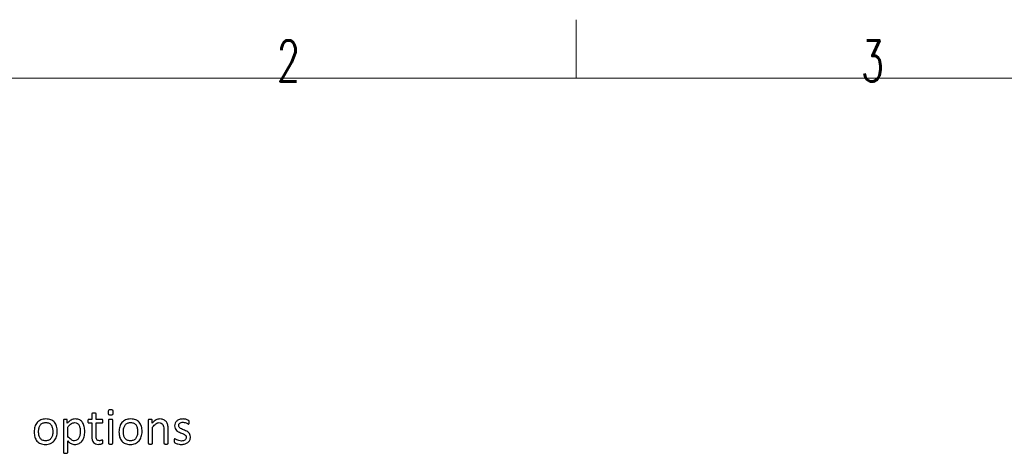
# Model space of a CAD drawing. Header units: inches. Extents: x 0 to 20790, y -12 to 14700.
# Tile 62 of 133: x 1727 to 4678, y 13403 to 14700. Entities that reach past the tile are written whole.
import ezdxf

# ---------------------------------------------------------------- set-up
doc = ezdxf.new("R2010")
doc.units = ezdxf.units.IN
doc.layers.add('210', color=7, linetype='Continuous', true_color=0xffffff)
doc.layers.add('254', color=7, linetype='Continuous', true_color=0xffffff)
doc.styles.add('latin_extended', font='simplex.shx')

msp = doc.modelspace()

# ---------------------------------------------------------------- linework, layer by layer
at = {"layer": '210', "color": 7, "linetype": 'Continuous', "lineweight": 18}
for p, q in [((3395, 14525), (3395, 14700)), ((175, 14525), (20615, 14525))]:
    msp.add_line(p, q, dxfattribs=at)
at = {"layer": '254', "color": 2, "linetype": 'Continuous', "lineweight": 25}
for points, knots in [([(1944, 13521.343), (1943.827, 13521.026), (1943.74, 13520.709), (1943.74, 13514.852), (1943.74, 13509.37), (1943.74, 13503.888)], [0, 0, 0, 0, 0.06403941, 0.06403941, 1, 1, 1, 1]), ([(1946.971, 13522.642), (1946.164, 13522.555), (1945.5, 13522.382), (1944.519, 13521.92), (1944.202, 13521.661), (1944, 13521.343)], [0, 0, 0, 0, 0.5, 0.5, 1, 1, 1, 1]), ([(1953.203, 13522.642), (1952.395, 13522.757), (1951.328, 13522.815), (1948.818, 13522.815), (1947.779, 13522.757), (1946.971, 13522.642)], [0, 0, 0, 0, 0.50574713, 0.50574713, 1, 1, 1, 1]), ([(1956.435, 13503.888), (1956.435, 13509.37), (1956.435, 13514.852), (1956.435, 13520.709), (1956.319, 13521.026), (1955.915, 13521.661), (1955.598, 13521.92), (1954.675, 13522.382), (1954.011, 13522.555), (1953.203, 13522.642)], [0, 0, 0, 0, 0.82969432, 0.82969432, 0.88646288, 0.88646288, 0.94323144, 0.94323144, 1, 1, 1, 1]), ([(1993.653, 13531.182), (1992.528, 13530.114), (1991.98, 13528.095), (1991.98, 13522.18), (1992.528, 13520.189), (1994.721, 13518.112), (1996.769, 13517.564), (2002.771, 13517.564), (2004.848, 13518.112), (2005.973, 13519.18)], [0, 0, 0, 0, 0.25062011, 0.25062011, 0.49880702, 0.49880702, 0.74699393, 0.74699393, 1, 1, 1, 1]), ([(2005.973, 13519.18), (2007.098, 13520.276), (2007.675, 13522.296), (2007.675, 13528.181), (2007.127, 13530.172), (2004.906, 13532.279), (2002.857, 13532.798), (1996.856, 13532.798), (1994.779, 13532.278), (1993.653, 13531.182)], [0, 0, 0, 0, 0.25583863, 0.25583863, 0.50670952, 0.50670952, 0.75098317, 0.75098317, 1, 1, 1, 1]), ([(1837.739, 13452.446), (1839.21, 13457.206), (1839.96, 13462.399), (1839.96, 13473.825), (1839.239, 13479.018), (1836.467, 13488.259), (1834.305, 13492.174), (1828.696, 13498.651), (1825.159, 13501.118), (1816.667, 13504.469), (1811.715, 13505.331), (1800.145, 13505.331), (1794.981, 13504.407), (1786.152, 13500.599), (1782.488, 13497.945), (1776.571, 13491.051), (1774.38, 13486.981), (1772.909, 13482.221)], [0, 0, 0, 0, 0.11961826, 0.11961826, 0.24291707, 0.24291707, 0.36643001, 0.36643001, 0.4904903, 0.4904903, 0.61484086, 0.61484086, 0.74360996, 0.74360996, 0.87237907, 0.87237907, 1, 1, 1, 1]), ([(1795.038, 13442.146), (1792.297, 13443.588), (1790.133, 13445.579), (1786.902, 13450.541), (1785.748, 13453.455), (1784.369, 13460.121), (1784.017, 13463.698), (1784.017, 13471.43), (1784.45, 13475.094), (1786.132, 13481.764), (1787.45, 13484.644), (1790.926, 13489.51), (1793.134, 13491.395), (1798.535, 13494.038), (1801.761, 13494.713), (1809.551, 13494.713), (1812.926, 13493.992), (1818.338, 13491.056), (1820.514, 13489.087), (1823.688, 13484.067), (1824.842, 13481.124), (1825.535, 13477.806)], [0, 0, 0, 0, 0.09532808, 0.09532808, 0.19065616, 0.19065616, 0.28519632, 0.28519632, 0.38260134, 0.38260134, 0.48100534, 0.48100534, 0.58018659, 0.58018659, 0.67851746, 0.67851746, 0.78599539, 0.78599539, 0.89299769, 0.89299769, 1, 1, 1, 1]), ([(1869.533, 13502.994), (1869.36, 13503.282), (1869.043, 13503.513), (1868.12, 13503.917), (1867.543, 13504.061), (1866.158, 13504.234), (1865.263, 13504.263), (1863.157, 13504.263), (1862.292, 13504.234), (1860.849, 13504.061), (1860.272, 13503.917), (1859.349, 13503.513), (1859.031, 13503.282), (1858.743, 13502.705), (1858.656, 13502.33), (1858.656, 13469.641), (1858.656, 13437.414), (1858.656, 13404.754), (1858.743, 13404.407), (1858.916, 13404.09)], [0, 0, 0, 0, 0.01320485, 0.01320485, 0.02640971, 0.02640971, 0.03961456, 0.03961456, 0.05246253, 0.05246253, 0.06531049, 0.06531049, 0.07815846, 0.07815846, 0.09100642, 0.09100642, 0.98795503, 0.98795503, 1, 1, 1, 1]), ([(1869.822, 13492.578), (1869.822, 13495.675), (1869.822, 13498.772), (1869.822, 13502.33), (1869.735, 13502.705), (1869.533, 13502.994)], [0, 0, 0, 0, 0.87027027, 0.87027027, 1, 1, 1, 1]), ([(1881.767, 13502.157), (1879.805, 13501.09), (1877.843, 13499.791), (1873.95, 13496.586), (1871.928, 13494.713), (1869.822, 13492.578)], [0, 0, 0, 0, 0.50402671, 0.50402671, 1, 1, 1, 1]), ([(1871.351, 13480.893), (1873.342, 13483.403), (1875.246, 13485.51), (1878.853, 13488.942), (1880.555, 13490.328), (1882.199, 13491.367)], [0, 0, 0, 0, 0.49590412, 0.49590412, 1, 1, 1, 1]), ([(1887.046, 13493.675), (1888.633, 13494.165), (1890.249, 13494.425), (1895.183, 13494.425), (1897.923, 13493.646), (1902.342, 13490.565), (1904.098, 13488.51), (1906.683, 13483.398), (1907.618, 13480.461), (1908.166, 13477.143)], [0, 0, 0, 0, 0.14200563, 0.14200563, 0.42601689, 0.42601689, 0.71429677, 0.71429677, 1, 1, 1, 1]), ([(1920.399, 13452.042), (1921.697, 13456.86), (1922.361, 13462.284), (1922.361, 13473.363), (1921.842, 13478.124), (1919.814, 13487.101), (1918.177, 13491.02), (1913.699, 13497.796), (1910.82, 13500.455), (1903.745, 13504.366), (1899.453, 13505.331), (1892.124, 13505.331), (1889.932, 13505.071), (1887.854, 13504.523)], [0, 0, 0, 0, 0.21325496, 0.21325496, 0.38995193, 0.38995193, 0.56798048, 0.56798048, 0.7442654, 0.7442654, 0.91945367, 0.91945367, 1, 1, 1, 1]), ([(1931.709, 13501.032), (1931.565, 13500.368), (1931.507, 13499.56), (1931.507, 13496.733), (1931.738, 13495.377), (1932.661, 13493.761), (1933.267, 13493.328), (1937.277, 13493.328), (1940.509, 13493.328), (1943.74, 13493.328)], [0, 0, 0, 0, 0.07953561, 0.07953561, 0.2292497, 0.2292497, 0.37896378, 0.37896378, 1, 1, 1, 1]), ([(1943.74, 13503.888), (1940.537, 13503.888), (1937.335, 13503.888), (1933.7, 13503.888), (1933.353, 13503.802), (1933.007, 13503.6)], [0, 0, 0, 0, 0.88095238, 0.88095238, 1, 1, 1, 1]), ([(1943.74, 13493.328), (1943.74, 13479.845), (1943.74, 13466.362), (1943.74, 13448.868), (1944.115, 13445.406), (1944.865, 13442.463)], [0, 0, 0, 0, 0.77075316, 0.77075316, 1, 1, 1, 1]), ([(1975.275, 13503.6), (1974.986, 13503.802), (1974.611, 13503.888), (1968.283, 13503.888), (1962.359, 13503.888), (1956.435, 13503.888)], [0, 0, 0, 0, 0.06382979, 0.06382979, 1, 1, 1, 1]), ([(1956.435, 13493.328), (1962.359, 13493.328), (1968.283, 13493.328), (1974.986, 13493.328), (1975.592, 13493.761), (1976.515, 13495.377), (1976.746, 13496.733), (1976.746, 13499.56), (1976.689, 13500.368), (1976.602, 13501.032)], [0, 0, 0, 0, 0.75027595, 0.75027595, 0.84893236, 0.84893236, 0.94758878, 0.94758878, 1, 1, 1, 1]), ([(1971.755, 13441.338), (1971.034, 13441.078), (1970.197, 13440.847), (1968.35, 13440.386), (1967.312, 13440.27), (1962.494, 13440.27), (1959.955, 13441.482), (1957.115, 13446.351), (1956.435, 13449.964), (1956.435, 13467.593), (1956.435, 13480.461), (1956.435, 13493.328)], [0, 0, 0, 0, 0.06040673, 0.06040673, 0.12081345, 0.12081345, 0.30645364, 0.30645364, 0.49374521, 0.49374521, 1, 1, 1, 1]), ([(1993.769, 13502.878), (1993.596, 13502.561), (1993.509, 13502.244), (1993.509, 13478.797), (1993.509, 13455.725), (1993.509, 13432.221), (1993.596, 13431.874), (1993.769, 13431.615)], [0, 0, 0, 0, 0.01570681, 0.01570681, 0.98187676, 0.98187676, 1, 1, 1, 1]), ([(1996.741, 13504.119), (1995.933, 13504.004), (1995.269, 13503.859), (1994.288, 13503.455), (1993.971, 13503.196), (1993.769, 13502.878)], [0, 0, 0, 0, 0.5, 0.5, 1, 1, 1, 1]), ([(2002.973, 13504.119), (2002.165, 13504.206), (2001.097, 13504.263), (1998.587, 13504.263), (1997.548, 13504.206), (1996.741, 13504.119)], [0, 0, 0, 0, 0.50574713, 0.50574713, 1, 1, 1, 1]), ([(2005.887, 13431.615), (2006.088, 13431.874), (2006.204, 13432.221), (2006.204, 13455.725), (2006.204, 13478.797), (2006.204, 13502.244), (2006.088, 13502.561), (2005.685, 13503.196), (2005.367, 13503.455), (2004.444, 13503.859), (2003.78, 13504.004), (2002.973, 13504.119)], [0, 0, 0, 0, 0.01757126, 0.01757126, 0.95431472, 0.95431472, 0.96954315, 0.96954315, 0.98477157, 0.98477157, 1, 1, 1, 1]), ([(2091.836, 13452.446), (2093.307, 13457.206), (2094.057, 13462.399), (2094.057, 13473.825), (2093.336, 13479.018), (2090.564, 13488.259), (2088.402, 13492.174), (2082.793, 13498.651), (2079.256, 13501.118), (2070.764, 13504.469), (2065.812, 13505.331), (2054.242, 13505.331), (2049.078, 13504.407), (2040.249, 13500.599), (2036.585, 13497.945), (2030.668, 13491.051), (2028.477, 13486.981), (2027.006, 13482.221)], [0, 0, 0, 0, 0.11961826, 0.11961826, 0.24291707, 0.24291707, 0.36643001, 0.36643001, 0.4904903, 0.4904903, 0.61484086, 0.61484086, 0.74360996, 0.74360996, 0.87237907, 0.87237907, 1, 1, 1, 1]), ([(2049.135, 13442.146), (2046.394, 13443.588), (2044.23, 13445.579), (2040.999, 13450.541), (2039.845, 13453.455), (2038.466, 13460.121), (2038.114, 13463.698), (2038.114, 13471.43), (2038.547, 13475.094), (2040.229, 13481.764), (2041.547, 13484.644), (2045.023, 13489.51), (2047.231, 13491.395), (2052.632, 13494.038), (2055.858, 13494.713), (2063.648, 13494.713), (2067.023, 13493.992), (2072.435, 13491.056), (2074.611, 13489.087), (2077.785, 13484.067), (2078.939, 13481.124), (2079.631, 13477.806)], [0, 0, 0, 0, 0.09532808, 0.09532808, 0.19065616, 0.19065616, 0.28519632, 0.28519632, 0.38260134, 0.38260134, 0.48100534, 0.48100534, 0.58018659, 0.58018659, 0.67851746, 0.67851746, 0.78599539, 0.78599539, 0.89299769, 0.89299769, 1, 1, 1, 1]), ([(2112.984, 13502.907), (2112.84, 13502.648), (2112.753, 13502.301), (2112.753, 13478.797), (2112.753, 13455.725), (2112.753, 13432.221), (2112.84, 13431.874), (2113.013, 13431.615)], [0, 0, 0, 0, 0.01807955, 0.01807955, 0.98192045, 0.98192045, 1, 1, 1, 1]), ([(2123.053, 13503.686), (2122.649, 13503.917), (2122.072, 13504.061), (2120.601, 13504.231), (2119.649, 13504.263), (2117.341, 13504.263), (2116.389, 13504.234), (2114.946, 13504.061), (2114.369, 13503.917), (2113.446, 13503.455), (2113.128, 13503.196), (2112.984, 13502.907)], [0, 0, 0, 0, 0.20015118, 0.20015118, 0.39270738, 0.39270738, 0.59513825, 0.59513825, 0.79756913, 0.79756913, 1, 1, 1, 1]), ([(2124.207, 13492.723), (2124.207, 13495.771), (2124.207, 13498.82), (2124.207, 13502.301), (2124.121, 13502.648), (2123.948, 13502.907)], [0, 0, 0, 0, 0.87569061, 0.87569061, 1, 1, 1, 1]), ([(2172.072, 13431.615), (2172.274, 13431.874), (2172.39, 13432.221), (2172.39, 13446.733), (2172.39, 13460.813), (2172.39, 13479.797), (2171.957, 13484.009), (2170.282, 13491.056), (2168.87, 13494.107), (2164.97, 13499.326), (2162.407, 13501.436), (2156.117, 13504.552), (2152.222, 13505.331), (2143.653, 13505.331), (2139.758, 13504.321), (2131.991, 13500.293), (2128.102, 13497.079), (2124.207, 13492.723)], [0, 0, 0, 0, 0.01022497, 0.01022497, 0.34287738, 0.34287738, 0.45876039, 0.45876039, 0.57486059, 0.57486059, 0.68953053, 0.68953053, 0.80420047, 0.80420047, 0.90238661, 0.90238661, 1, 1, 1, 1]), ([(2125.448, 13481.038), (2128.939, 13485.394), (2132.257, 13488.712), (2138.643, 13493.199), (2141.807, 13494.338), (2147.462, 13494.338), (2149.626, 13493.877), (2153.353, 13492.042), (2154.877, 13490.703), (2157.229, 13487.203), (2158.137, 13485.135), (2159.398, 13480.321), (2159.695, 13477.143), (2159.695, 13459.678), (2159.695, 13446.166), (2159.695, 13432.221), (2159.782, 13431.874), (2159.983, 13431.615)], [0, 0, 0, 0, 0.1301177, 0.1301177, 0.25945184, 0.25945184, 0.36056762, 0.36056762, 0.46043315, 0.46043315, 0.55917391, 0.55917391, 0.65652991, 0.65652991, 0.98934058, 0.98934058, 1, 1, 1, 1]), ([(2193.249, 13492.607), (2192.211, 13490.126), (2191.691, 13487.529), (2191.691, 13481.73), (2192.182, 13479.076), (2193.192, 13476.883)], [0, 0, 0, 0, 0.47263682, 0.47263682, 1, 1, 1, 1]), ([(2222.447, 13504.869), (2220.601, 13505.186), (2218.754, 13505.331), (2212.724, 13505.331), (2209.031, 13504.783), (2202.716, 13502.523), (2200.087, 13501.032), (2195.875, 13497.281), (2194.317, 13495.088), (2193.249, 13492.607)], [0, 0, 0, 0, 0.12765283, 0.12765283, 0.41686627, 0.41686627, 0.70843314, 0.70843314, 1, 1, 1, 1]), ([(2205.367, 13480.461), (2204.357, 13481.817), (2203.838, 13483.49), (2203.838, 13486.923), (2204.098, 13488.251), (2205.194, 13490.732), (2205.973, 13491.799), (2207.041, 13492.694)], [0, 0, 0, 0, 0.40828402, 0.40828402, 0.70414201, 0.70414201, 1, 1, 1, 1]), ([(2207.041, 13492.694), (2208.079, 13493.588), (2209.435, 13494.281), (2212.724, 13495.261), (2214.6, 13495.492), (2219.187, 13495.492), (2221.322, 13495.204), (2223.198, 13494.656)], [0, 0, 0, 0, 0.32051282, 0.32051282, 0.64102564, 0.64102564, 1, 1, 1, 1]), ([(2231.276, 13502.215), (2230.209, 13502.763), (2228.939, 13503.253), (2225.97, 13504.185), (2224.294, 13504.581), (2222.447, 13504.869)], [0, 0, 0, 0, 0.49557297, 0.49557297, 1, 1, 1, 1]), ([(2223.198, 13494.656), (2225.044, 13494.079), (2226.689, 13493.473), (2229.458, 13492.203), (2230.584, 13491.597), (2231.449, 13491.02)], [0, 0, 0, 0, 0.5, 0.5, 1, 1, 1, 1]), ([(2231.449, 13491.02), (2232.344, 13490.472), (2233.007, 13490.184), (2233.757, 13490.184), (2234.046, 13490.27), (2234.305, 13490.443)], [0, 0, 0, 0, 0.61538462, 0.61538462, 1, 1, 1, 1]), ([(2234.969, 13491.338), (2235.142, 13491.742), (2235.258, 13492.29), (2235.431, 13493.559), (2235.46, 13494.309), (2235.46, 13496.012), (2235.431, 13496.704), (2235.253, 13497.829), (2235.2, 13498.291), (2235.113, 13498.695)], [0, 0, 0, 0, 0.25106683, 0.25106683, 0.50213367, 0.50213367, 0.74483161, 0.74483161, 1, 1, 1, 1]), ([(1772.909, 13482.221), (1771.446, 13477.486), (1770.716, 13472.296), (1770.716, 13460.784), (1771.409, 13455.562), (1774.179, 13446.329), (1776.285, 13442.405), (1781.927, 13435.957), (1785.46, 13433.49), (1793.899, 13430.079), (1798.876, 13429.249), (1810.416, 13429.249), (1815.552, 13430.23), (1824.449, 13434.043), (1828.131, 13436.75), (1834.017, 13443.617), (1836.239, 13447.714), (1837.739, 13452.446)], [0, 0, 0, 0, 0.11988453, 0.11988453, 0.24405064, 0.24405064, 0.36821676, 0.36821676, 0.49183506, 0.49183506, 0.61589129, 0.61589129, 0.74372588, 0.74372588, 0.87186294, 0.87186294, 1, 1, 1, 1]), ([(1825.333, 13456.196), (1824.525, 13452.849), (1823.226, 13449.964), (1819.741, 13445.142), (1817.514, 13443.271), (1812.09, 13440.616), (1808.887, 13439.953), (1801.126, 13439.953), (1797.75, 13440.674), (1795.038, 13442.146)], [0, 0, 0, 0, 0.24132122, 0.24132122, 0.48593301, 0.48593301, 0.73054481, 0.73054481, 1, 1, 1, 1]), ([(1825.535, 13477.806), (1826.227, 13474.459), (1826.573, 13470.94), (1826.573, 13463.178), (1826.169, 13459.514), (1825.333, 13456.196)], [0, 0, 0, 0, 0.48327138, 0.48327138, 1, 1, 1, 1]), ([(1908.166, 13477.143), (1908.714, 13473.825), (1908.974, 13470.42), (1908.974, 13463.64), (1908.627, 13460.437), (1907.3, 13454.09), (1906.262, 13451.205), (1903.434, 13446.069), (1901.588, 13444.021), (1897.016, 13440.954), (1894.288, 13440.184), (1887.681, 13440.184), (1884.392, 13441.309), (1878.16, 13445.81), (1874.842, 13449.07), (1871.351, 13453.34)], [0, 0, 0, 0, 0.1508433, 0.1508433, 0.28819654, 0.28819654, 0.42554978, 0.42554978, 0.56290303, 0.56290303, 0.70106586, 0.70106586, 0.85053293, 0.85053293, 1, 1, 1, 1]), ([(2027.006, 13482.221), (2025.543, 13477.486), (2024.813, 13472.296), (2024.813, 13460.784), (2025.506, 13455.562), (2028.275, 13446.329), (2030.382, 13442.405), (2036.024, 13435.957), (2039.556, 13433.49), (2047.996, 13430.079), (2052.973, 13429.249), (2064.513, 13429.249), (2069.649, 13430.23), (2078.546, 13434.043), (2082.228, 13436.75), (2088.114, 13443.617), (2090.335, 13447.714), (2091.836, 13452.446)], [0, 0, 0, 0, 0.11988453, 0.11988453, 0.24405064, 0.24405064, 0.36821676, 0.36821676, 0.49183506, 0.49183506, 0.61589129, 0.61589129, 0.74372588, 0.74372588, 0.87186294, 0.87186294, 1, 1, 1, 1]), ([(2079.43, 13456.196), (2078.622, 13452.849), (2077.323, 13449.964), (2073.838, 13445.142), (2071.611, 13443.271), (2066.187, 13440.616), (2062.984, 13439.953), (2055.223, 13439.953), (2051.847, 13440.674), (2049.135, 13442.146)], [0, 0, 0, 0, 0.24132122, 0.24132122, 0.48593301, 0.48593301, 0.73054481, 0.73054481, 1, 1, 1, 1]), ([(2079.631, 13477.806), (2080.324, 13474.459), (2080.67, 13470.94), (2080.67, 13463.178), (2080.266, 13459.514), (2079.43, 13456.196)], [0, 0, 0, 0, 0.48327138, 0.48327138, 1, 1, 1, 1]), ([(2125.131, 13431.615), (2125.333, 13431.874), (2125.448, 13432.221), (2125.448, 13448.781), (2125.448, 13464.91), (2125.448, 13481.038)], [0, 0, 0, 0, 0.0261324, 0.0261324, 1, 1, 1, 1]), ([(2202.713, 13467.131), (2204.79, 13466.035), (2206.925, 13465.054), (2211.286, 13463.333), (2213.417, 13462.486), (2215.465, 13461.678)], [0, 0, 0, 0, 0.50285973, 0.50285973, 1, 1, 1, 1]), ([(2227.872, 13468.631), (2225.765, 13469.728), (2223.601, 13470.709), (2219.241, 13472.43), (2217.081, 13473.276), (2215.004, 13474.113)], [0, 0, 0, 0, 0.50285973, 0.50285973, 1, 1, 1, 1]), ([(2221.005, 13458.966), (2222.621, 13457.927), (2223.948, 13456.744), (2225.967, 13454.09), (2226.458, 13452.446), (2226.458, 13448.579), (2226.112, 13446.964), (2224.727, 13444.194), (2223.746, 13443.04), (2222.447, 13442.146)], [0, 0, 0, 0, 0.25373134, 0.25373134, 0.50746269, 0.50746269, 0.75373134, 0.75373134, 1, 1, 1, 1]), ([(2237.046, 13442.03), (2238.345, 13444.8), (2239.008, 13447.945), (2239.008, 13454.465), (2238.489, 13457.033), (2236.511, 13461.338), (2235.171, 13463.178), (2233.526, 13464.708)], [0, 0, 0, 0, 0.37196175, 0.37196175, 0.68344191, 0.68344191, 1, 1, 1, 1]), ([(1871.034, 13404.09), (1871.236, 13404.407), (1871.351, 13404.754), (1871.351, 13416.727), (1871.351, 13428.268), (1871.351, 13439.809)], [0, 0, 0, 0, 0.03614458, 0.03614458, 1, 1, 1, 1]), ([(1871.351, 13439.809), (1873.198, 13437.991), (1874.929, 13436.433), (1878.218, 13433.779), (1879.891, 13432.653), (1883.203, 13430.91), (1884.911, 13430.287), (1886.671, 13429.884)], [0, 0, 0, 0, 0.33181098, 0.33181098, 0.66362196, 0.66362196, 1, 1, 1, 1]), ([(1886.671, 13429.884), (1888.402, 13429.451), (1890.307, 13429.249), (1897.173, 13429.249), (1901.443, 13430.172), (1908.945, 13433.807), (1912.09, 13436.404), (1917.181, 13443.116), (1919.101, 13447.195), (1920.399, 13452.042)], [0, 0, 0, 0, 0.12392759, 0.12392759, 0.41541924, 0.41541924, 0.7069109, 0.7069109, 1, 1, 1, 1]), ([(1944.865, 13442.463), (1945.586, 13439.491), (1946.798, 13437.068), (1950.073, 13433.218), (1952.165, 13431.788), (1957.3, 13429.884), (1960.387, 13429.422), (1965.148, 13429.422), (1966.331, 13429.48), (1967.514, 13429.653)], [0, 0, 0, 0, 0.30206654, 0.30206654, 0.60152588, 0.60152588, 0.90098522, 0.90098522, 1, 1, 1, 1]), ([(1967.514, 13429.653), (1968.697, 13429.797), (1969.822, 13429.999), (1971.899, 13430.461), (1972.851, 13430.749), (1973.659, 13431.095)], [0, 0, 0, 0, 0.5, 0.5, 1, 1, 1, 1]), ([(1975.708, 13442.232), (1975.477, 13442.347), (1975.217, 13442.405), (1974.554, 13442.405), (1974.092, 13442.29), (1973.601, 13442.059)], [0, 0, 0, 0, 0.34782609, 0.34782609, 1, 1, 1, 1]), ([(1976.429, 13434.182), (1976.631, 13435.048), (1976.746, 13436.231), (1976.746, 13438.654), (1976.689, 13439.405), (1976.602, 13440.039)], [0, 0, 0, 0, 0.61904762, 0.61904762, 1, 1, 1, 1]), ([(1993.769, 13431.615), (1993.971, 13431.326), (1994.288, 13431.066), (1995.269, 13430.663), (1995.933, 13430.518), (1996.741, 13430.403)], [0, 0, 0, 0, 0.5, 0.5, 1, 1, 1, 1]), ([(1996.741, 13430.403), (1997.548, 13430.316), (1998.587, 13430.259), (2001.097, 13430.259), (2002.165, 13430.316), (2002.973, 13430.403)], [0, 0, 0, 0, 0.49425287, 0.49425287, 1, 1, 1, 1]), ([(2002.973, 13430.403), (2003.78, 13430.518), (2004.444, 13430.663), (2005.367, 13431.066), (2005.685, 13431.326), (2005.887, 13431.615)], [0, 0, 0, 0, 0.5, 0.5, 1, 1, 1, 1]), ([(2113.013, 13431.615), (2113.215, 13431.326), (2113.532, 13431.066), (2114.513, 13430.663), (2115.177, 13430.518), (2115.985, 13430.403)], [0, 0, 0, 0, 0.5, 0.5, 1, 1, 1, 1]), ([(2115.985, 13430.403), (2116.792, 13430.316), (2117.831, 13430.259), (2120.341, 13430.259), (2121.409, 13430.316), (2122.217, 13430.403)], [0, 0, 0, 0, 0.49425287, 0.49425287, 1, 1, 1, 1]), ([(2122.217, 13430.403), (2123.024, 13430.518), (2123.688, 13430.663), (2124.611, 13431.066), (2124.929, 13431.326), (2125.131, 13431.615)], [0, 0, 0, 0, 0.5, 0.5, 1, 1, 1, 1]), ([(2159.983, 13431.615), (2160.185, 13431.326), (2160.532, 13431.066), (2161.455, 13430.663), (2162.09, 13430.518), (2162.926, 13430.403)], [0, 0, 0, 0, 0.5, 0.5, 1, 1, 1, 1]), ([(2162.926, 13430.403), (2163.734, 13430.316), (2164.773, 13430.259), (2167.312, 13430.259), (2168.322, 13430.316), (2169.158, 13430.403)], [0, 0, 0, 0, 0.51136364, 0.51136364, 1, 1, 1, 1]), ([(2169.158, 13430.403), (2169.966, 13430.518), (2170.601, 13430.663), (2171.524, 13431.066), (2171.87, 13431.326), (2172.072, 13431.615)], [0, 0, 0, 0, 0.5, 0.5, 1, 1, 1, 1]), ([(2190.133, 13443.271), (2190.047, 13442.578), (2189.989, 13441.77), (2189.989, 13439.203), (2190.105, 13437.962), (2190.624, 13436.116), (2191.028, 13435.394), (2192.182, 13434.356), (2193.076, 13433.779), (2194.288, 13433.144)], [0, 0, 0, 0, 0.17085427, 0.17085427, 0.44723618, 0.44723618, 0.72361809, 0.72361809, 1, 1, 1, 1]), ([(2194.634, 13445.002), (2193.538, 13445.694), (2192.701, 13446.04), (2191.778, 13446.04), (2191.461, 13445.925), (2191.172, 13445.752)], [0, 0, 0, 0, 0.59375, 0.59375, 1, 1, 1, 1]), ([(2222.447, 13442.146), (2221.178, 13441.251), (2219.649, 13440.559), (2216.187, 13439.635), (2214.225, 13439.405), (2209.204, 13439.405), (2206.666, 13439.751), (2202.249, 13441.128), (2200.347, 13441.886), (2198.731, 13442.723)], [0, 0, 0, 0, 0.21624501, 0.21624501, 0.43249002, 0.43249002, 0.71793343, 0.71793343, 1, 1, 1, 1]), ([(2204.79, 13429.826), (2207.041, 13429.451), (2209.378, 13429.249), (2215.84, 13429.249), (2219.505, 13429.739), (2226.172, 13431.693), (2229.054, 13433.115), (2233.862, 13436.937), (2235.719, 13439.26), (2237.046, 13442.03)], [0, 0, 0, 0, 0.16972369, 0.16972369, 0.44727185, 0.44727185, 0.7226174, 0.7226174, 1, 1, 1, 1]), ([(1858.916, 13404.09), (1859.118, 13403.802), (1859.435, 13403.542), (1860.416, 13403.138), (1861.08, 13402.965), (1861.888, 13402.878)], [0, 0, 0, 0, 0.5, 0.5, 1, 1, 1, 1]), ([(1861.888, 13402.878), (1862.696, 13402.763), (1863.734, 13402.705), (1866.244, 13402.705), (1867.312, 13402.763), (1868.12, 13402.878)], [0, 0, 0, 0, 0.49425287, 0.49425287, 1, 1, 1, 1]), ([(1868.12, 13402.878), (1868.927, 13402.965), (1869.591, 13403.138), (1870.514, 13403.542), (1870.832, 13403.802), (1871.034, 13404.09)], [0, 0, 0, 0, 0.5, 0.5, 1, 1, 1, 1])]:
    msp.add_open_spline(points, degree=3, knots=knots, dxfattribs=at)
for points in [[(1887.854, 13504.523), (1885.777, 13504.004), (1883.757, 13503.196), (1881.767, 13502.157)], [(1882.199, 13491.367), (1883.844, 13492.434), (1885.46, 13493.213), (1887.046, 13493.675)], [(1932.199, 13502.676), (1931.997, 13502.244), (1931.824, 13501.695), (1931.709, 13501.032)], [(1933.007, 13503.6), (1932.661, 13503.427), (1932.401, 13503.138), (1932.199, 13502.676)], [(1976.083, 13502.676), (1975.852, 13503.138), (1975.592, 13503.427), (1975.275, 13503.6)], [(1976.602, 13501.032), (1976.487, 13501.695), (1976.314, 13502.244), (1976.083, 13502.676)], [(2123.948, 13502.907), (2123.775, 13503.196), (2123.486, 13503.455), (2123.053, 13503.686)], [(2233.642, 13500.801), (2233.123, 13501.205), (2232.315, 13501.695), (2231.276, 13502.215)], [(2234.738, 13499.734), (2234.536, 13500.022), (2234.19, 13500.397), (2233.642, 13500.801)], [(2234.305, 13490.443), (2234.565, 13490.645), (2234.767, 13490.934), (2234.969, 13491.338)], [(2235.113, 13498.695), (2235.027, 13499.07), (2234.911, 13499.416), (2234.738, 13499.734)], [(1871.351, 13453.34), (1871.351, 13462.524), (1871.351, 13471.709), (1871.351, 13480.893)], [(2193.192, 13476.883), (2194.173, 13474.661), (2195.5, 13472.786), (2197.144, 13471.17)], [(2197.144, 13471.17), (2198.789, 13469.583), (2200.636, 13468.256), (2202.713, 13467.131)], [(2209.378, 13476.883), (2207.733, 13477.893), (2206.406, 13479.105), (2205.367, 13480.461)], [(2215.004, 13474.113), (2212.897, 13474.921), (2211.022, 13475.844), (2209.378, 13476.883)], [(2215.465, 13461.678), (2217.514, 13460.899), (2219.36, 13459.976), (2221.005, 13458.966)], [(2233.526, 13464.708), (2231.882, 13466.266), (2230.007, 13467.564), (2227.872, 13468.631)], [(1973.601, 13442.059), (1973.082, 13441.828), (1972.447, 13441.597), (1971.755, 13441.338)], [(1973.659, 13431.095), (1974.496, 13431.47), (1975.102, 13431.845), (1975.506, 13432.249)], [(1975.506, 13432.249), (1975.938, 13432.653), (1976.227, 13433.317), (1976.429, 13434.182)], [(1976.256, 13441.482), (1976.112, 13441.857), (1975.938, 13442.088), (1975.708, 13442.232)], [(1976.602, 13440.039), (1976.487, 13440.645), (1976.371, 13441.136), (1976.256, 13441.482)], [(2190.537, 13444.886), (2190.364, 13444.454), (2190.249, 13443.934), (2190.133, 13443.271)], [(2191.172, 13445.752), (2190.912, 13445.579), (2190.682, 13445.29), (2190.537, 13444.886)], [(2194.288, 13433.144), (2195.529, 13432.509), (2197.029, 13431.874), (2198.789, 13431.297)], [(2198.731, 13442.723), (2197.116, 13443.53), (2195.76, 13444.309), (2194.634, 13445.002)], [(2198.789, 13431.297), (2200.578, 13430.691), (2202.569, 13430.23), (2204.79, 13429.826)]]:
    msp.add_open_spline(points, degree=3, dxfattribs=at)

# ---------------------------------------------------------------- texts
at = {"layer": '210', "color": 211, "linetype": 'Continuous', "lineweight": 18, "char_height": 122.5, "attachment_point": 7, "line_spacing_factor": 0.963855, "style": 'latin_extended'}
for s, insert in [('\\W0.6563;2', (2498.412, 14515.64)), ('\\W0.6563;3', (4248.412, 14515.64))]:
    msp.add_mtext(s, dxfattribs=dict(at, insert=insert))

doc.saveas('drawing.dxf')
